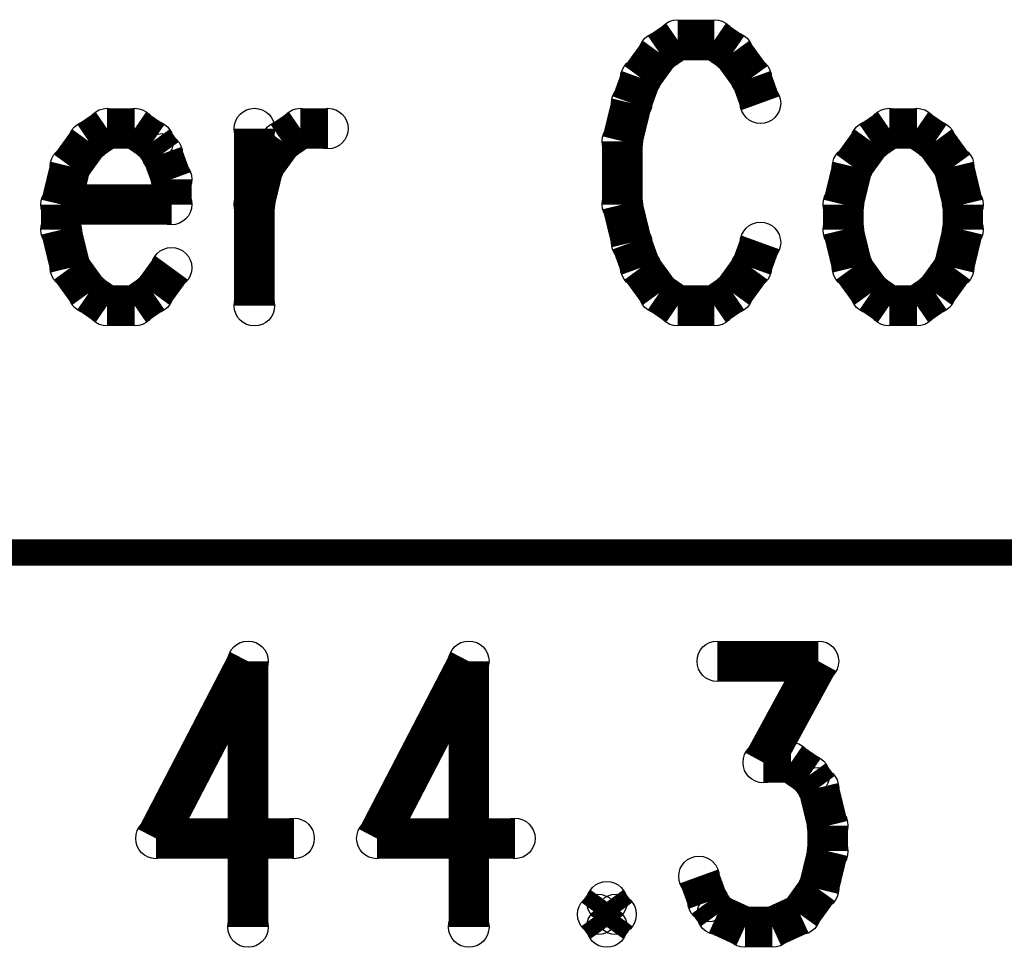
# Model space of a CAD drawing. Extents: x 97 to 162, y 100 to 201.
# Tile 67 of 70: x 110.09 to 113.8, y 197.83 to 201.32. Entities that reach past the tile are written whole.
import ezdxf

# ---------------------------------------------------------------- set-up
doc = ezdxf.new("R2010")
doc.units = 0
doc.layers.get('0').update_dxf_attribs({"linetype": 'CONTINUOUS'})
for name, color, linetype in [('C-MASK_GBR', 7, 'CONTINUOUS'), ('C-SILK_GBR', 6, 'CONTINUOUS'), ('S-MASK_GBR', 1, 'CONTINUOUS'), ('S-SILK_GBR', 4, 'CONTINUOUS')]:
    doc.layers.add(name, color=color, linetype=linetype)

# ---------------------------------------------------------------- blocks, each defined once
blk = doc.blocks.new('ROUND_6')
blk.add_circle((0, 0), 0.0762)

msp = doc.modelspace()

# ---------------------------------------------------------------- linework, layer by layer
at = {"layer": 'C-MASK_GBR'}
for points, const_width in [([(112.571276, 201.24293), (112.501934, 201.195178)], 0.1524), ([(112.709706, 201.24293), (112.571276, 201.24293)], 0.1524), ([(112.779048, 201.195178), (112.709706, 201.24293)], 0.1524), ([(112.501934, 201.195178), (112.432592, 201.099928)], 0.1524), ([(112.84839, 201.099928), (112.779048, 201.195178)], 0.1524), ([(112.432592, 201.099928), (112.398048, 201.004678)], 0.1524), ([(112.882934, 201.004678), (112.84839, 201.099928)], 0.1524), ([(112.398048, 201.004678), (112.36325, 200.86193)], 0.1524), ([(110.423706, 200.909428), (110.354364, 200.86193)], 0.1524), ([(110.527592, 200.909428), (110.423706, 200.909428)], 0.1524), ([(110.596934, 200.86193), (110.527592, 200.909428)], 0.1524), ([(110.977934, 200.909428), (110.977934, 200.242678)], 0.1524), ([(111.08182, 200.86193), (111.151162, 200.909428)], 0.1524), ([(111.151162, 200.909428), (111.255048, 200.909428)], 0.1524), ([(113.36782, 200.909428), (113.298478, 200.86193)], 0.1524), ([(113.471706, 200.909428), (113.36782, 200.909428)], 0.1524), ([(113.541048, 200.86193), (113.471706, 200.909428)], 0.1524), ([(110.354364, 200.86193), (110.285276, 200.76668)], 0.1524), ([(110.631478, 200.814178), (110.596934, 200.86193)], 0.1524), ([(111.012478, 200.76668), (111.08182, 200.86193)], 0.1524), ([(112.36325, 200.86193), (112.36325, 200.623678)], 0.1524), ([(113.298478, 200.86193), (113.22939, 200.76668)], 0.1524), ([(113.61039, 200.76668), (113.541048, 200.86193)], 0.1524), ([(110.666276, 200.718928), (110.631478, 200.814178)], 0.1524), ([(110.285276, 200.76668), (110.250478, 200.623678)], 0.1524), ([(110.977934, 200.623678), (111.012478, 200.76668)], 0.1524), ([(113.22939, 200.76668), (113.194592, 200.623678)], 0.1524), ([(113.644934, 200.623678), (113.61039, 200.76668)], 0.1524), ([(110.666276, 200.623678), (110.666276, 200.718928)], 0.1524), ([(110.250478, 200.623678), (110.666276, 200.623678)], 0.1524), ([(110.250478, 200.623678), (110.250478, 200.528428)], 0.1524), ([(112.36325, 200.623678), (112.398048, 200.48093)], 0.1524), ([(113.194592, 200.623678), (113.194592, 200.528428)], 0.1524), ([(113.644934, 200.528428), (113.644934, 200.623678)], 0.1524), ([(110.250478, 200.528428), (110.285276, 200.38568)], 0.1524), ([(113.194592, 200.528428), (113.22939, 200.38568)], 0.1524), ([(113.61039, 200.38568), (113.644934, 200.528428)], 0.1524), ([(112.398048, 200.48093), (112.432592, 200.38568)], 0.1524), ([(112.84839, 200.38568), (112.882934, 200.48093)], 0.1524), ([(110.285276, 200.38568), (110.354364, 200.29043)], 0.1524), ([(110.596934, 200.29043), (110.666276, 200.38568)], 0.1524), ([(112.432592, 200.38568), (112.501934, 200.29043)], 0.1524), ([(112.779048, 200.29043), (112.84839, 200.38568)], 0.1524), ([(113.22939, 200.38568), (113.298478, 200.29043)], 0.1524), ([(113.541048, 200.29043), (113.61039, 200.38568)], 0.1524), ([(110.354364, 200.29043), (110.423706, 200.242678)], 0.1524), ([(110.527592, 200.242678), (110.596934, 200.29043)], 0.1524), ([(112.501934, 200.29043), (112.571276, 200.242678)], 0.1524), ([(112.709706, 200.242678), (112.779048, 200.29043)], 0.1524), ([(113.298478, 200.29043), (113.36782, 200.242678)], 0.1524), ([(113.471706, 200.242678), (113.541048, 200.29043)], 0.1524), ([(110.423706, 200.242678), (110.527592, 200.242678)], 0.1524), ([(112.571276, 200.242678), (112.709706, 200.242678)], 0.1524), ([(113.36782, 200.242678), (113.471706, 200.242678)], 0.1524), ([(122.420634, 199.314054), (97.020634, 199.314054)], 0.100076), ([(110.954058, 198.90486), (110.607602, 198.23811)], 0.1524), ([(110.954058, 198.90486), (110.954058, 197.904608)], 0.1524), ([(111.785146, 198.90486), (111.438944, 198.23811)], 0.1524), ([(111.785146, 198.90486), (111.785146, 197.904608)], 0.1524), ([(112.720374, 198.90486), (113.101374, 198.90486)], 0.1524), ([(113.101374, 198.90486), (112.893602, 198.52386)], 0.1524), ([(112.893602, 198.52386), (112.997488, 198.52386)], 0.1524), ([(112.997488, 198.52386), (113.06683, 198.476108)], 0.1524), ([(113.06683, 198.476108), (113.101374, 198.42861)], 0.1524), ([(113.101374, 198.42861), (113.136172, 198.285608)], 0.1524), ([(113.136172, 198.285608), (113.136172, 198.190358)], 0.1524), ([(110.607602, 198.23811), (111.127286, 198.23811)], 0.1524), ([(111.438944, 198.23811), (111.958374, 198.23811)], 0.1524), ([(113.136172, 198.190358), (113.101374, 198.04761)], 0.1524), ([(112.68583, 197.999858), (112.651286, 198.095108)], 0.1524), ([(113.101374, 198.04761), (113.032286, 197.95236)], 0.1524), ([(112.30483, 197.999858), (112.270286, 197.95236)], 0.1524), ([(112.339374, 197.95236), (112.30483, 197.999858)], 0.1524), ([(112.720374, 197.95236), (112.68583, 197.999858)], 0.1524), ([(112.270286, 197.95236), (112.30483, 197.904608)], 0.1524), ([(112.30483, 197.904608), (112.339374, 197.95236)], 0.1524), ([(112.82426, 197.904608), (112.720374, 197.95236)], 0.1524), ([(113.032286, 197.95236), (112.928146, 197.904608)], 0.1524), ([(112.928146, 197.904608), (112.82426, 197.904608)], 0.1524)]:
    msp.add_lwpolyline(points, dxfattribs=dict(at, const_width=const_width))
at = {"layer": 'C-SILK_GBR'}
for points, const_width in [([(112.571276, 201.24293), (112.501934, 201.195178)], 0.1524), ([(112.709706, 201.24293), (112.571276, 201.24293)], 0.1524), ([(112.779048, 201.195178), (112.709706, 201.24293)], 0.1524), ([(112.501934, 201.195178), (112.432592, 201.099928)], 0.1524), ([(112.84839, 201.099928), (112.779048, 201.195178)], 0.1524), ([(112.432592, 201.099928), (112.398048, 201.004678)], 0.1524), ([(112.882934, 201.004678), (112.84839, 201.099928)], 0.1524), ([(112.398048, 201.004678), (112.36325, 200.86193)], 0.1524), ([(110.423706, 200.909428), (110.354364, 200.86193)], 0.1524), ([(110.527592, 200.909428), (110.423706, 200.909428)], 0.1524), ([(110.596934, 200.86193), (110.527592, 200.909428)], 0.1524), ([(110.977934, 200.909428), (110.977934, 200.242678)], 0.1524), ([(111.08182, 200.86193), (111.151162, 200.909428)], 0.1524), ([(111.151162, 200.909428), (111.255048, 200.909428)], 0.1524), ([(113.36782, 200.909428), (113.298478, 200.86193)], 0.1524), ([(113.471706, 200.909428), (113.36782, 200.909428)], 0.1524), ([(113.541048, 200.86193), (113.471706, 200.909428)], 0.1524), ([(110.354364, 200.86193), (110.285276, 200.76668)], 0.1524), ([(110.631478, 200.814178), (110.596934, 200.86193)], 0.1524), ([(111.012478, 200.76668), (111.08182, 200.86193)], 0.1524), ([(112.36325, 200.86193), (112.36325, 200.623678)], 0.1524), ([(113.298478, 200.86193), (113.22939, 200.76668)], 0.1524), ([(113.61039, 200.76668), (113.541048, 200.86193)], 0.1524), ([(110.666276, 200.718928), (110.631478, 200.814178)], 0.1524), ([(110.285276, 200.76668), (110.250478, 200.623678)], 0.1524), ([(110.977934, 200.623678), (111.012478, 200.76668)], 0.1524), ([(113.22939, 200.76668), (113.194592, 200.623678)], 0.1524), ([(113.644934, 200.623678), (113.61039, 200.76668)], 0.1524), ([(110.666276, 200.623678), (110.666276, 200.718928)], 0.1524), ([(110.250478, 200.623678), (110.666276, 200.623678)], 0.1524), ([(110.250478, 200.623678), (110.250478, 200.528428)], 0.1524), ([(112.36325, 200.623678), (112.398048, 200.48093)], 0.1524), ([(113.194592, 200.623678), (113.194592, 200.528428)], 0.1524), ([(113.644934, 200.528428), (113.644934, 200.623678)], 0.1524), ([(110.250478, 200.528428), (110.285276, 200.38568)], 0.1524), ([(113.194592, 200.528428), (113.22939, 200.38568)], 0.1524), ([(113.61039, 200.38568), (113.644934, 200.528428)], 0.1524), ([(112.398048, 200.48093), (112.432592, 200.38568)], 0.1524), ([(112.84839, 200.38568), (112.882934, 200.48093)], 0.1524), ([(110.285276, 200.38568), (110.354364, 200.29043)], 0.1524), ([(110.596934, 200.29043), (110.666276, 200.38568)], 0.1524), ([(112.432592, 200.38568), (112.501934, 200.29043)], 0.1524), ([(112.779048, 200.29043), (112.84839, 200.38568)], 0.1524), ([(113.22939, 200.38568), (113.298478, 200.29043)], 0.1524), ([(113.541048, 200.29043), (113.61039, 200.38568)], 0.1524), ([(110.354364, 200.29043), (110.423706, 200.242678)], 0.1524), ([(110.527592, 200.242678), (110.596934, 200.29043)], 0.1524), ([(112.501934, 200.29043), (112.571276, 200.242678)], 0.1524), ([(112.709706, 200.242678), (112.779048, 200.29043)], 0.1524), ([(113.298478, 200.29043), (113.36782, 200.242678)], 0.1524), ([(113.471706, 200.242678), (113.541048, 200.29043)], 0.1524), ([(110.423706, 200.242678), (110.527592, 200.242678)], 0.1524), ([(112.571276, 200.242678), (112.709706, 200.242678)], 0.1524), ([(113.36782, 200.242678), (113.471706, 200.242678)], 0.1524), ([(122.420634, 199.314054), (97.020634, 199.314054)], 0.100076), ([(110.954058, 198.90486), (110.607602, 198.23811)], 0.1524), ([(110.954058, 198.90486), (110.954058, 197.904608)], 0.1524), ([(111.785146, 198.90486), (111.438944, 198.23811)], 0.1524), ([(111.785146, 198.90486), (111.785146, 197.904608)], 0.1524), ([(112.720374, 198.90486), (113.101374, 198.90486)], 0.1524), ([(113.101374, 198.90486), (112.893602, 198.52386)], 0.1524), ([(112.893602, 198.52386), (112.997488, 198.52386)], 0.1524), ([(112.997488, 198.52386), (113.06683, 198.476108)], 0.1524), ([(113.06683, 198.476108), (113.101374, 198.42861)], 0.1524), ([(113.101374, 198.42861), (113.136172, 198.285608)], 0.1524), ([(113.136172, 198.285608), (113.136172, 198.190358)], 0.1524), ([(110.607602, 198.23811), (111.127286, 198.23811)], 0.1524), ([(111.438944, 198.23811), (111.958374, 198.23811)], 0.1524), ([(113.136172, 198.190358), (113.101374, 198.04761)], 0.1524), ([(112.68583, 197.999858), (112.651286, 198.095108)], 0.1524), ([(113.101374, 198.04761), (113.032286, 197.95236)], 0.1524), ([(112.30483, 197.999858), (112.270286, 197.95236)], 0.1524), ([(112.339374, 197.95236), (112.30483, 197.999858)], 0.1524), ([(112.720374, 197.95236), (112.68583, 197.999858)], 0.1524), ([(112.270286, 197.95236), (112.30483, 197.904608)], 0.1524), ([(112.30483, 197.904608), (112.339374, 197.95236)], 0.1524), ([(112.82426, 197.904608), (112.720374, 197.95236)], 0.1524), ([(113.032286, 197.95236), (112.928146, 197.904608)], 0.1524), ([(112.928146, 197.904608), (112.82426, 197.904608)], 0.1524)]:
    msp.add_lwpolyline(points, dxfattribs=dict(at, const_width=const_width))
at = {"layer": 'S-MASK_GBR'}
for points, const_width in [([(112.571276, 201.24293), (112.501934, 201.195178)], 0.1524), ([(112.709706, 201.24293), (112.571276, 201.24293)], 0.1524), ([(112.779048, 201.195178), (112.709706, 201.24293)], 0.1524), ([(112.501934, 201.195178), (112.432592, 201.099928)], 0.1524), ([(112.84839, 201.099928), (112.779048, 201.195178)], 0.1524), ([(112.432592, 201.099928), (112.398048, 201.004678)], 0.1524), ([(112.882934, 201.004678), (112.84839, 201.099928)], 0.1524), ([(112.398048, 201.004678), (112.36325, 200.86193)], 0.1524), ([(110.423706, 200.909428), (110.354364, 200.86193)], 0.1524), ([(110.527592, 200.909428), (110.423706, 200.909428)], 0.1524), ([(110.596934, 200.86193), (110.527592, 200.909428)], 0.1524), ([(110.977934, 200.909428), (110.977934, 200.242678)], 0.1524), ([(111.08182, 200.86193), (111.151162, 200.909428)], 0.1524), ([(111.151162, 200.909428), (111.255048, 200.909428)], 0.1524), ([(113.36782, 200.909428), (113.298478, 200.86193)], 0.1524), ([(113.471706, 200.909428), (113.36782, 200.909428)], 0.1524), ([(113.541048, 200.86193), (113.471706, 200.909428)], 0.1524), ([(110.354364, 200.86193), (110.285276, 200.76668)], 0.1524), ([(110.631478, 200.814178), (110.596934, 200.86193)], 0.1524), ([(111.012478, 200.76668), (111.08182, 200.86193)], 0.1524), ([(112.36325, 200.86193), (112.36325, 200.623678)], 0.1524), ([(113.298478, 200.86193), (113.22939, 200.76668)], 0.1524), ([(113.61039, 200.76668), (113.541048, 200.86193)], 0.1524), ([(110.666276, 200.718928), (110.631478, 200.814178)], 0.1524), ([(110.285276, 200.76668), (110.250478, 200.623678)], 0.1524), ([(110.977934, 200.623678), (111.012478, 200.76668)], 0.1524), ([(113.22939, 200.76668), (113.194592, 200.623678)], 0.1524), ([(113.644934, 200.623678), (113.61039, 200.76668)], 0.1524), ([(110.666276, 200.623678), (110.666276, 200.718928)], 0.1524), ([(110.250478, 200.623678), (110.666276, 200.623678)], 0.1524), ([(110.250478, 200.623678), (110.250478, 200.528428)], 0.1524), ([(112.36325, 200.623678), (112.398048, 200.48093)], 0.1524), ([(113.194592, 200.623678), (113.194592, 200.528428)], 0.1524), ([(113.644934, 200.528428), (113.644934, 200.623678)], 0.1524), ([(110.250478, 200.528428), (110.285276, 200.38568)], 0.1524), ([(113.194592, 200.528428), (113.22939, 200.38568)], 0.1524), ([(113.61039, 200.38568), (113.644934, 200.528428)], 0.1524), ([(112.398048, 200.48093), (112.432592, 200.38568)], 0.1524), ([(112.84839, 200.38568), (112.882934, 200.48093)], 0.1524), ([(110.285276, 200.38568), (110.354364, 200.29043)], 0.1524), ([(110.596934, 200.29043), (110.666276, 200.38568)], 0.1524), ([(112.432592, 200.38568), (112.501934, 200.29043)], 0.1524), ([(112.779048, 200.29043), (112.84839, 200.38568)], 0.1524), ([(113.22939, 200.38568), (113.298478, 200.29043)], 0.1524), ([(113.541048, 200.29043), (113.61039, 200.38568)], 0.1524), ([(110.354364, 200.29043), (110.423706, 200.242678)], 0.1524), ([(110.527592, 200.242678), (110.596934, 200.29043)], 0.1524), ([(112.501934, 200.29043), (112.571276, 200.242678)], 0.1524), ([(112.709706, 200.242678), (112.779048, 200.29043)], 0.1524), ([(113.298478, 200.29043), (113.36782, 200.242678)], 0.1524), ([(113.471706, 200.242678), (113.541048, 200.29043)], 0.1524), ([(110.423706, 200.242678), (110.527592, 200.242678)], 0.1524), ([(112.571276, 200.242678), (112.709706, 200.242678)], 0.1524), ([(113.36782, 200.242678), (113.471706, 200.242678)], 0.1524), ([(122.420634, 199.314054), (97.020634, 199.314054)], 0.100076), ([(110.954058, 198.90486), (110.607602, 198.23811)], 0.1524), ([(110.954058, 198.90486), (110.954058, 197.904608)], 0.1524), ([(111.785146, 198.90486), (111.438944, 198.23811)], 0.1524), ([(111.785146, 198.90486), (111.785146, 197.904608)], 0.1524), ([(112.720374, 198.90486), (113.101374, 198.90486)], 0.1524), ([(113.101374, 198.90486), (112.893602, 198.52386)], 0.1524), ([(112.893602, 198.52386), (112.997488, 198.52386)], 0.1524), ([(112.997488, 198.52386), (113.06683, 198.476108)], 0.1524), ([(113.06683, 198.476108), (113.101374, 198.42861)], 0.1524), ([(113.101374, 198.42861), (113.136172, 198.285608)], 0.1524), ([(113.136172, 198.285608), (113.136172, 198.190358)], 0.1524), ([(110.607602, 198.23811), (111.127286, 198.23811)], 0.1524), ([(111.438944, 198.23811), (111.958374, 198.23811)], 0.1524), ([(113.136172, 198.190358), (113.101374, 198.04761)], 0.1524), ([(112.68583, 197.999858), (112.651286, 198.095108)], 0.1524), ([(113.101374, 198.04761), (113.032286, 197.95236)], 0.1524), ([(112.30483, 197.999858), (112.270286, 197.95236)], 0.1524), ([(112.339374, 197.95236), (112.30483, 197.999858)], 0.1524), ([(112.720374, 197.95236), (112.68583, 197.999858)], 0.1524), ([(112.270286, 197.95236), (112.30483, 197.904608)], 0.1524), ([(112.30483, 197.904608), (112.339374, 197.95236)], 0.1524), ([(112.82426, 197.904608), (112.720374, 197.95236)], 0.1524), ([(113.032286, 197.95236), (112.928146, 197.904608)], 0.1524), ([(112.928146, 197.904608), (112.82426, 197.904608)], 0.1524)]:
    msp.add_lwpolyline(points, dxfattribs=dict(at, const_width=const_width))
at = {"layer": 'S-SILK_GBR'}
for points, const_width in [([(112.571276, 201.24293), (112.501934, 201.195178)], 0.1524), ([(112.709706, 201.24293), (112.571276, 201.24293)], 0.1524), ([(112.779048, 201.195178), (112.709706, 201.24293)], 0.1524), ([(112.501934, 201.195178), (112.432592, 201.099928)], 0.1524), ([(112.84839, 201.099928), (112.779048, 201.195178)], 0.1524), ([(112.432592, 201.099928), (112.398048, 201.004678)], 0.1524), ([(112.882934, 201.004678), (112.84839, 201.099928)], 0.1524), ([(112.398048, 201.004678), (112.36325, 200.86193)], 0.1524), ([(110.423706, 200.909428), (110.354364, 200.86193)], 0.1524), ([(110.527592, 200.909428), (110.423706, 200.909428)], 0.1524), ([(110.596934, 200.86193), (110.527592, 200.909428)], 0.1524), ([(110.977934, 200.909428), (110.977934, 200.242678)], 0.1524), ([(111.08182, 200.86193), (111.151162, 200.909428)], 0.1524), ([(111.151162, 200.909428), (111.255048, 200.909428)], 0.1524), ([(113.36782, 200.909428), (113.298478, 200.86193)], 0.1524), ([(113.471706, 200.909428), (113.36782, 200.909428)], 0.1524), ([(113.541048, 200.86193), (113.471706, 200.909428)], 0.1524), ([(110.354364, 200.86193), (110.285276, 200.76668)], 0.1524), ([(110.631478, 200.814178), (110.596934, 200.86193)], 0.1524), ([(111.012478, 200.76668), (111.08182, 200.86193)], 0.1524), ([(112.36325, 200.86193), (112.36325, 200.623678)], 0.1524), ([(113.298478, 200.86193), (113.22939, 200.76668)], 0.1524), ([(113.61039, 200.76668), (113.541048, 200.86193)], 0.1524), ([(110.666276, 200.718928), (110.631478, 200.814178)], 0.1524), ([(110.285276, 200.76668), (110.250478, 200.623678)], 0.1524), ([(110.977934, 200.623678), (111.012478, 200.76668)], 0.1524), ([(113.22939, 200.76668), (113.194592, 200.623678)], 0.1524), ([(113.644934, 200.623678), (113.61039, 200.76668)], 0.1524), ([(110.666276, 200.623678), (110.666276, 200.718928)], 0.1524), ([(110.250478, 200.623678), (110.666276, 200.623678)], 0.1524), ([(110.250478, 200.623678), (110.250478, 200.528428)], 0.1524), ([(112.36325, 200.623678), (112.398048, 200.48093)], 0.1524), ([(113.194592, 200.623678), (113.194592, 200.528428)], 0.1524), ([(113.644934, 200.528428), (113.644934, 200.623678)], 0.1524), ([(110.250478, 200.528428), (110.285276, 200.38568)], 0.1524), ([(113.194592, 200.528428), (113.22939, 200.38568)], 0.1524), ([(113.61039, 200.38568), (113.644934, 200.528428)], 0.1524), ([(112.398048, 200.48093), (112.432592, 200.38568)], 0.1524), ([(112.84839, 200.38568), (112.882934, 200.48093)], 0.1524), ([(110.285276, 200.38568), (110.354364, 200.29043)], 0.1524), ([(110.596934, 200.29043), (110.666276, 200.38568)], 0.1524), ([(112.432592, 200.38568), (112.501934, 200.29043)], 0.1524), ([(112.779048, 200.29043), (112.84839, 200.38568)], 0.1524), ([(113.22939, 200.38568), (113.298478, 200.29043)], 0.1524), ([(113.541048, 200.29043), (113.61039, 200.38568)], 0.1524), ([(110.354364, 200.29043), (110.423706, 200.242678)], 0.1524), ([(110.527592, 200.242678), (110.596934, 200.29043)], 0.1524), ([(112.501934, 200.29043), (112.571276, 200.242678)], 0.1524), ([(112.709706, 200.242678), (112.779048, 200.29043)], 0.1524), ([(113.298478, 200.29043), (113.36782, 200.242678)], 0.1524), ([(113.471706, 200.242678), (113.541048, 200.29043)], 0.1524), ([(110.423706, 200.242678), (110.527592, 200.242678)], 0.1524), ([(112.571276, 200.242678), (112.709706, 200.242678)], 0.1524), ([(113.36782, 200.242678), (113.471706, 200.242678)], 0.1524), ([(122.420634, 199.314054), (97.020634, 199.314054)], 0.100076), ([(110.954058, 198.90486), (110.607602, 198.23811)], 0.1524), ([(110.954058, 198.90486), (110.954058, 197.904608)], 0.1524), ([(111.785146, 198.90486), (111.438944, 198.23811)], 0.1524), ([(111.785146, 198.90486), (111.785146, 197.904608)], 0.1524), ([(112.720374, 198.90486), (113.101374, 198.90486)], 0.1524), ([(113.101374, 198.90486), (112.893602, 198.52386)], 0.1524), ([(112.893602, 198.52386), (112.997488, 198.52386)], 0.1524), ([(112.997488, 198.52386), (113.06683, 198.476108)], 0.1524), ([(113.06683, 198.476108), (113.101374, 198.42861)], 0.1524), ([(113.101374, 198.42861), (113.136172, 198.285608)], 0.1524), ([(113.136172, 198.285608), (113.136172, 198.190358)], 0.1524), ([(110.607602, 198.23811), (111.127286, 198.23811)], 0.1524), ([(111.438944, 198.23811), (111.958374, 198.23811)], 0.1524), ([(113.136172, 198.190358), (113.101374, 198.04761)], 0.1524), ([(112.68583, 197.999858), (112.651286, 198.095108)], 0.1524), ([(113.101374, 198.04761), (113.032286, 197.95236)], 0.1524), ([(112.30483, 197.999858), (112.270286, 197.95236)], 0.1524), ([(112.339374, 197.95236), (112.30483, 197.999858)], 0.1524), ([(112.720374, 197.95236), (112.68583, 197.999858)], 0.1524), ([(112.270286, 197.95236), (112.30483, 197.904608)], 0.1524), ([(112.30483, 197.904608), (112.339374, 197.95236)], 0.1524), ([(112.82426, 197.904608), (112.720374, 197.95236)], 0.1524), ([(113.032286, 197.95236), (112.928146, 197.904608)], 0.1524), ([(112.928146, 197.904608), (112.82426, 197.904608)], 0.1524)]:
    msp.add_lwpolyline(points, dxfattribs=dict(at, const_width=const_width))

# ---------------------------------------------------------------- block references
at = {"layer": 'C-MASK_GBR'}
for p in [(112.571276, 201.24293), (112.709706, 201.24293), (112.501934, 201.195178), (112.779048, 201.195178), (112.432592, 201.099928), (112.84839, 201.099928), (112.398048, 201.004678), (112.882934, 201.004678), (110.423706, 200.909428), (110.527592, 200.909428), (110.977934, 200.909428), (111.151162, 200.909428), (111.255048, 200.909428), (113.36782, 200.909428), (113.36782, 200.909428), (113.471706, 200.909428), (110.354364, 200.86193), (110.596934, 200.86193), (111.08182, 200.86193), (112.36325, 200.86193), (113.298478, 200.86193), (113.541048, 200.86193), (110.631478, 200.814178), (110.285276, 200.76668), (111.012478, 200.76668), (113.22939, 200.76668), (113.61039, 200.76668), (110.666276, 200.718928), (110.250478, 200.623678), (110.250478, 200.623678), (110.666276, 200.623678), (110.977934, 200.623678), (112.36325, 200.623678), (113.194592, 200.623678), (113.644934, 200.623678), (110.250478, 200.528428), (113.194592, 200.528428), (113.644934, 200.528428), (112.398048, 200.48093), (112.882934, 200.48093), (110.285276, 200.38568), (110.666276, 200.38568), (112.432592, 200.38568), (112.84839, 200.38568), (113.22939, 200.38568), (113.61039, 200.38568), (110.354364, 200.29043), (110.596934, 200.29043), (112.501934, 200.29043), (112.779048, 200.29043), (113.298478, 200.29043), (113.541048, 200.29043), (110.423706, 200.242678), (110.527592, 200.242678), (110.977934, 200.242678), (112.571276, 200.242678), (112.709706, 200.242678), (113.36782, 200.242678), (113.471706, 200.242678), (110.954058, 198.90486), (110.954058, 198.90486), (111.785146, 198.90486), (111.785146, 198.90486), (112.720374, 198.90486), (113.101374, 198.90486), (112.893602, 198.52386), (112.997488, 198.52386), (113.06683, 198.476108), (113.101374, 198.42861), (113.136172, 198.285608), (110.607602, 198.23811), (111.127286, 198.23811), (111.438944, 198.23811), (111.958374, 198.23811), (113.136172, 198.190358), (112.651286, 198.095108), (113.101374, 198.04761), (112.30483, 197.999858), (112.30483, 197.999858), (112.68583, 197.999858), (112.270286, 197.95236), (112.339374, 197.95236), (112.720374, 197.95236), (113.032286, 197.95236), (110.954058, 197.904608), (111.785146, 197.904608), (112.30483, 197.904608), (112.82426, 197.904608), (112.928146, 197.904608), (112.928146, 197.904608)]:
    msp.add_blockref('ROUND_6', p, dxfattribs=at)
at = {"layer": 'C-SILK_GBR'}
for p in [(112.571276, 201.24293), (112.709706, 201.24293), (112.501934, 201.195178), (112.779048, 201.195178), (112.432592, 201.099928), (112.84839, 201.099928), (112.398048, 201.004678), (112.882934, 201.004678), (110.423706, 200.909428), (110.527592, 200.909428), (110.977934, 200.909428), (111.151162, 200.909428), (111.255048, 200.909428), (113.36782, 200.909428), (113.36782, 200.909428), (113.471706, 200.909428), (110.354364, 200.86193), (110.596934, 200.86193), (111.08182, 200.86193), (112.36325, 200.86193), (113.298478, 200.86193), (113.541048, 200.86193), (110.631478, 200.814178), (110.285276, 200.76668), (111.012478, 200.76668), (113.22939, 200.76668), (113.61039, 200.76668), (110.666276, 200.718928), (110.250478, 200.623678), (110.250478, 200.623678), (110.666276, 200.623678), (110.977934, 200.623678), (112.36325, 200.623678), (113.194592, 200.623678), (113.644934, 200.623678), (110.250478, 200.528428), (113.194592, 200.528428), (113.644934, 200.528428), (112.398048, 200.48093), (112.882934, 200.48093), (110.285276, 200.38568), (110.666276, 200.38568), (112.432592, 200.38568), (112.84839, 200.38568), (113.22939, 200.38568), (113.61039, 200.38568), (110.354364, 200.29043), (110.596934, 200.29043), (112.501934, 200.29043), (112.779048, 200.29043), (113.298478, 200.29043), (113.541048, 200.29043), (110.423706, 200.242678), (110.527592, 200.242678), (110.977934, 200.242678), (112.571276, 200.242678), (112.709706, 200.242678), (113.36782, 200.242678), (113.471706, 200.242678), (110.954058, 198.90486), (110.954058, 198.90486), (111.785146, 198.90486), (111.785146, 198.90486), (112.720374, 198.90486), (113.101374, 198.90486), (112.893602, 198.52386), (112.997488, 198.52386), (113.06683, 198.476108), (113.101374, 198.42861), (113.136172, 198.285608), (110.607602, 198.23811), (111.127286, 198.23811), (111.438944, 198.23811), (111.958374, 198.23811), (113.136172, 198.190358), (112.651286, 198.095108), (113.101374, 198.04761), (112.30483, 197.999858), (112.30483, 197.999858), (112.68583, 197.999858), (112.270286, 197.95236), (112.339374, 197.95236), (112.720374, 197.95236), (113.032286, 197.95236), (110.954058, 197.904608), (111.785146, 197.904608), (112.30483, 197.904608), (112.82426, 197.904608), (112.928146, 197.904608), (112.928146, 197.904608)]:
    msp.add_blockref('ROUND_6', p, dxfattribs=at)
at = {"layer": 'S-MASK_GBR'}
for p in [(112.571276, 201.24293), (112.709706, 201.24293), (112.501934, 201.195178), (112.779048, 201.195178), (112.432592, 201.099928), (112.84839, 201.099928), (112.398048, 201.004678), (112.882934, 201.004678), (110.423706, 200.909428), (110.527592, 200.909428), (110.977934, 200.909428), (111.151162, 200.909428), (111.255048, 200.909428), (113.36782, 200.909428), (113.36782, 200.909428), (113.471706, 200.909428), (110.354364, 200.86193), (110.596934, 200.86193), (111.08182, 200.86193), (112.36325, 200.86193), (113.298478, 200.86193), (113.541048, 200.86193), (110.631478, 200.814178), (110.285276, 200.76668), (111.012478, 200.76668), (113.22939, 200.76668), (113.61039, 200.76668), (110.666276, 200.718928), (110.250478, 200.623678), (110.250478, 200.623678), (110.666276, 200.623678), (110.977934, 200.623678), (112.36325, 200.623678), (113.194592, 200.623678), (113.644934, 200.623678), (110.250478, 200.528428), (113.194592, 200.528428), (113.644934, 200.528428), (112.398048, 200.48093), (112.882934, 200.48093), (110.285276, 200.38568), (110.666276, 200.38568), (112.432592, 200.38568), (112.84839, 200.38568), (113.22939, 200.38568), (113.61039, 200.38568), (110.354364, 200.29043), (110.596934, 200.29043), (112.501934, 200.29043), (112.779048, 200.29043), (113.298478, 200.29043), (113.541048, 200.29043), (110.423706, 200.242678), (110.527592, 200.242678), (110.977934, 200.242678), (112.571276, 200.242678), (112.709706, 200.242678), (113.36782, 200.242678), (113.471706, 200.242678), (110.954058, 198.90486), (110.954058, 198.90486), (111.785146, 198.90486), (111.785146, 198.90486), (112.720374, 198.90486), (113.101374, 198.90486), (112.893602, 198.52386), (112.997488, 198.52386), (113.06683, 198.476108), (113.101374, 198.42861), (113.136172, 198.285608), (110.607602, 198.23811), (111.127286, 198.23811), (111.438944, 198.23811), (111.958374, 198.23811), (113.136172, 198.190358), (112.651286, 198.095108), (113.101374, 198.04761), (112.30483, 197.999858), (112.30483, 197.999858), (112.68583, 197.999858), (112.270286, 197.95236), (112.339374, 197.95236), (112.720374, 197.95236), (113.032286, 197.95236), (110.954058, 197.904608), (111.785146, 197.904608), (112.30483, 197.904608), (112.82426, 197.904608), (112.928146, 197.904608), (112.928146, 197.904608)]:
    msp.add_blockref('ROUND_6', p, dxfattribs=at)
at = {"layer": 'S-SILK_GBR'}
for p in [(112.571276, 201.24293), (112.709706, 201.24293), (112.501934, 201.195178), (112.779048, 201.195178), (112.432592, 201.099928), (112.84839, 201.099928), (112.398048, 201.004678), (112.882934, 201.004678), (110.423706, 200.909428), (110.527592, 200.909428), (110.977934, 200.909428), (111.151162, 200.909428), (111.255048, 200.909428), (113.36782, 200.909428), (113.36782, 200.909428), (113.471706, 200.909428), (110.354364, 200.86193), (110.596934, 200.86193), (111.08182, 200.86193), (112.36325, 200.86193), (113.298478, 200.86193), (113.541048, 200.86193), (110.631478, 200.814178), (110.285276, 200.76668), (111.012478, 200.76668), (113.22939, 200.76668), (113.61039, 200.76668), (110.666276, 200.718928), (110.250478, 200.623678), (110.250478, 200.623678), (110.666276, 200.623678), (110.977934, 200.623678), (112.36325, 200.623678), (113.194592, 200.623678), (113.644934, 200.623678), (110.250478, 200.528428), (113.194592, 200.528428), (113.644934, 200.528428), (112.398048, 200.48093), (112.882934, 200.48093), (110.285276, 200.38568), (110.666276, 200.38568), (112.432592, 200.38568), (112.84839, 200.38568), (113.22939, 200.38568), (113.61039, 200.38568), (110.354364, 200.29043), (110.596934, 200.29043), (112.501934, 200.29043), (112.779048, 200.29043), (113.298478, 200.29043), (113.541048, 200.29043), (110.423706, 200.242678), (110.527592, 200.242678), (110.977934, 200.242678), (112.571276, 200.242678), (112.709706, 200.242678), (113.36782, 200.242678), (113.471706, 200.242678), (110.954058, 198.90486), (110.954058, 198.90486), (111.785146, 198.90486), (111.785146, 198.90486), (112.720374, 198.90486), (113.101374, 198.90486), (112.893602, 198.52386), (112.997488, 198.52386), (113.06683, 198.476108), (113.101374, 198.42861), (113.136172, 198.285608), (110.607602, 198.23811), (111.127286, 198.23811), (111.438944, 198.23811), (111.958374, 198.23811), (113.136172, 198.190358), (112.651286, 198.095108), (113.101374, 198.04761), (112.30483, 197.999858), (112.30483, 197.999858), (112.68583, 197.999858), (112.270286, 197.95236), (112.339374, 197.95236), (112.720374, 197.95236), (113.032286, 197.95236), (110.954058, 197.904608), (111.785146, 197.904608), (112.30483, 197.904608), (112.82426, 197.904608), (112.928146, 197.904608), (112.928146, 197.904608)]:
    msp.add_blockref('ROUND_6', p, dxfattribs=at)

doc.saveas('drawing.dxf')
